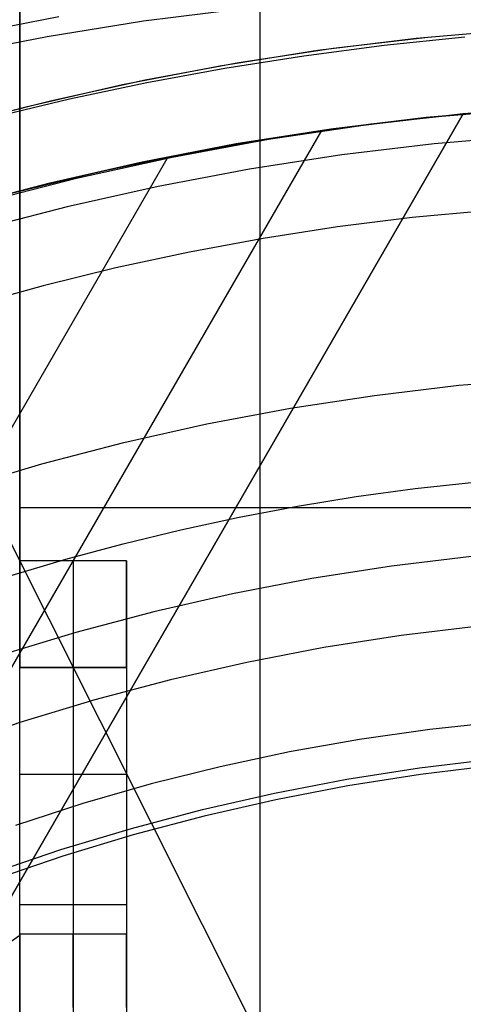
# Model space of a CAD drawing. Header units: millimetres. Extents: x 6049 to 7254, y -11340 to -10297.
# Tile 137 of 237: x 6639 to 6647, y -10645 to -10626. Entities that reach past the tile are written whole.
import ezdxf

# ---------------------------------------------------------------- set-up
doc = ezdxf.new("R2010")
doc.units = ezdxf.units.MM
doc.layers.add('luz', color=7, linetype='Continuous')

msp = doc.modelspace()

# ---------------------------------------------------------------- linework, layer by layer
at = {"color": 7, "true_color": 0xffffff}
for p, q in [((6643.16, -10622.596, 261.059), (6643.16, -10651.596, 261.059)), ((6638.66, -10643.614, 261.059), (6638.66, -10625.596, 261.059)), ((6638.66, -10625.596, 258.059), (6638.66, -10636.596, 258.059)), ((6638.66, -10635.596, 258.059), (6648.66, -10635.596, 258.059)), ((6638.66, -10636.596, 258.059), (6638.66, -10636.664, 258.058)), ((6640.66, -10636.596, 258.059), (6638.66, -10636.596, 258.059)), ((6639.66, -10636.596, 258.059), (6639.66, -10636.664, 258.058)), ((6640.66, -10636.596, 258.059), (6640.66, -10648.596, 258.059)), ((6640.66, -10636.664, 258.058), (6640.66, -10636.596, 258.059)), ((6638.66, -10636.664, 258.058), (6638.66, -10636.733, 258.055)), ((6638.66, -10636.733, 258.055), (6638.66, -10636.801, 258.049)), ((6639.66, -10636.664, 258.058), (6639.66, -10636.733, 258.055)), ((6639.66, -10636.733, 258.055), (6639.66, -10636.801, 258.049)), ((6640.66, -10636.733, 258.055), (6640.66, -10636.664, 258.058)), ((6640.66, -10636.801, 258.049), (6640.66, -10636.733, 258.055)), ((6638.66, -10636.801, 258.049), (6638.66, -10636.869, 258.041)), ((6638.66, -10636.869, 258.041), (6638.66, -10636.936, 258.03)), ((6638.66, -10636.936, 258.03), (6638.66, -10637.003, 258.018)), ((6639.66, -10636.801, 258.049), (6639.66, -10636.869, 258.041)), ((6639.66, -10636.869, 258.041), (6639.66, -10636.936, 258.03)), ((6639.66, -10636.936, 258.03), (6639.66, -10637.003, 258.018)), ((6640.66, -10636.869, 258.041), (6640.66, -10636.801, 258.049)), ((6640.66, -10636.936, 258.03), (6640.66, -10636.869, 258.041)), ((6640.66, -10637.003, 258.018), (6640.66, -10636.936, 258.03)), ((6638.66, -10637.003, 258.018), (6638.66, -10637.07, 258.003)), ((6638.66, -10637.07, 258.003), (6638.66, -10637.136, 257.985)), ((6638.66, -10637.136, 257.985), (6638.66, -10637.201, 257.966)), ((6639.66, -10637.003, 258.018), (6639.66, -10637.07, 258.003)), ((6639.66, -10637.07, 258.003), (6639.66, -10637.136, 257.985)), ((6639.66, -10637.136, 257.985), (6639.66, -10637.201, 257.966)), ((6640.66, -10637.07, 258.003), (6640.66, -10637.003, 258.018)), ((6640.66, -10637.136, 257.985), (6640.66, -10637.07, 258.003)), ((6640.66, -10637.201, 257.966), (6640.66, -10637.136, 257.985)), ((6638.66, -10637.201, 257.966), (6638.66, -10637.266, 257.944)), ((6638.66, -10637.266, 257.944), (6638.66, -10637.33, 257.92)), ((6638.66, -10637.33, 257.92), (6638.66, -10637.393, 257.894)), ((6639.66, -10637.201, 257.966), (6639.66, -10637.266, 257.944)), ((6639.66, -10637.266, 257.944), (6639.66, -10637.33, 257.92)), ((6639.66, -10637.33, 257.92), (6639.66, -10637.393, 257.894)), ((6640.66, -10637.266, 257.944), (6640.66, -10637.201, 257.966)), ((6640.66, -10637.33, 257.92), (6640.66, -10637.266, 257.944)), ((6640.66, -10637.393, 257.894), (6640.66, -10637.33, 257.92)), ((6638.66, -10637.393, 257.894), (6638.66, -10637.455, 257.866)), ((6638.66, -10637.455, 257.866), (6638.66, -10637.516, 257.835)), ((6638.66, -10637.516, 257.835), (6638.66, -10637.576, 257.803)), ((6639.66, -10637.393, 257.894), (6639.66, -10637.455, 257.866)), ((6639.66, -10637.455, 257.866), (6639.66, -10637.516, 257.835)), ((6639.66, -10637.516, 257.835), (6639.66, -10637.576, 257.803)), ((6640.66, -10637.455, 257.866), (6640.66, -10637.393, 257.894)), ((6640.66, -10637.516, 257.835), (6640.66, -10637.455, 257.866)), ((6640.66, -10637.576, 257.803), (6640.66, -10637.516, 257.835)), ((6638.66, -10637.576, 257.803), (6638.66, -10637.635, 257.768)), ((6638.66, -10637.635, 257.768), (6638.66, -10637.693, 257.732)), ((6638.66, -10637.693, 257.732), (6638.66, -10637.75, 257.693)), ((6639.66, -10637.576, 257.803), (6639.66, -10637.635, 257.768)), ((6639.66, -10637.635, 257.768), (6639.66, -10637.693, 257.732)), ((6639.66, -10637.693, 257.732), (6639.66, -10637.75, 257.693)), ((6640.66, -10637.635, 257.768), (6640.66, -10637.576, 257.803)), ((6640.66, -10637.693, 257.732), (6640.66, -10637.635, 257.768)), ((6640.66, -10637.75, 257.693), (6640.66, -10637.693, 257.732)), ((6638.66, -10637.75, 257.693), (6638.66, -10637.805, 257.653)), ((6638.66, -10637.805, 257.653), (6638.66, -10637.858, 257.611)), ((6638.66, -10637.858, 257.611), (6638.66, -10637.911, 257.567)), ((6639.66, -10637.75, 257.693), (6639.66, -10637.805, 257.653)), ((6639.66, -10637.805, 257.653), (6639.66, -10637.858, 257.611)), ((6639.66, -10637.858, 257.611), (6639.66, -10637.911, 257.567)), ((6640.66, -10637.805, 257.653), (6640.66, -10637.75, 257.693)), ((6640.66, -10637.858, 257.611), (6640.66, -10637.805, 257.653)), ((6640.66, -10637.911, 257.567), (6640.66, -10637.858, 257.611)), ((6638.66, -10637.911, 257.567), (6638.66, -10637.961, 257.521)), ((6638.66, -10637.961, 257.521), (6638.66, -10638.01, 257.474)), ((6638.66, -10638.01, 257.474), (6638.66, -10638.058, 257.425)), ((6638.66, -10638.058, 257.425), (6638.66, -10638.104, 257.374)), ((6639.66, -10637.911, 257.567), (6639.66, -10637.961, 257.521)), ((6639.66, -10637.961, 257.521), (6639.66, -10638.01, 257.474)), ((6639.66, -10638.01, 257.474), (6639.66, -10638.058, 257.425)), ((6639.66, -10638.058, 257.425), (6639.66, -10638.104, 257.374)), ((6640.66, -10637.961, 257.521), (6640.66, -10637.911, 257.567)), ((6640.66, -10638.01, 257.474), (6640.66, -10637.961, 257.521)), ((6640.66, -10638.058, 257.425), (6640.66, -10638.01, 257.474)), ((6640.66, -10638.104, 257.374), (6640.66, -10638.058, 257.425)), ((6638.66, -10638.104, 257.374), (6638.66, -10638.148, 257.322)), ((6638.66, -10638.148, 257.322), (6638.66, -10638.19, 257.268)), ((6638.66, -10638.19, 257.268), (6638.66, -10638.23, 257.213)), ((6638.66, -10638.23, 257.213), (6638.66, -10638.269, 257.156)), ((6639.66, -10638.104, 257.374), (6639.66, -10638.148, 257.322)), ((6639.66, -10638.148, 257.322), (6639.66, -10638.19, 257.268)), ((6639.66, -10638.19, 257.268), (6639.66, -10638.23, 257.213)), ((6639.66, -10638.23, 257.213), (6639.66, -10638.269, 257.156)), ((6640.66, -10638.148, 257.322), (6640.66, -10638.104, 257.374)), ((6640.66, -10638.19, 257.268), (6640.66, -10638.148, 257.322)), ((6640.66, -10638.23, 257.213), (6640.66, -10638.19, 257.268)), ((6640.66, -10638.269, 257.156), (6640.66, -10638.23, 257.213)), ((6638.66, -10638.269, 257.156), (6638.66, -10638.305, 257.099)), ((6638.66, -10638.305, 257.099), (6638.66, -10638.339, 257.04)), ((6638.66, -10638.339, 257.04), (6638.66, -10638.372, 256.98)), ((6638.66, -10638.372, 256.98), (6638.66, -10638.402, 256.918)), ((6638.66, -10638.402, 256.918), (6638.66, -10638.431, 256.856)), ((6638.66, -10638.431, 256.856), (6638.66, -10638.457, 256.793)), ((6639.66, -10638.269, 257.156), (6639.66, -10638.305, 257.099)), ((6639.66, -10638.305, 257.099), (6639.66, -10638.339, 257.04)), ((6639.66, -10638.339, 257.04), (6639.66, -10638.372, 256.98)), ((6639.66, -10638.372, 256.98), (6639.66, -10638.402, 256.918)), ((6639.66, -10638.402, 256.918), (6639.66, -10638.431, 256.856)), ((6639.66, -10638.431, 256.856), (6639.66, -10638.457, 256.793)), ((6640.66, -10638.305, 257.099), (6640.66, -10638.269, 257.156)), ((6640.66, -10638.339, 257.04), (6640.66, -10638.305, 257.099)), ((6640.66, -10638.372, 256.98), (6640.66, -10638.339, 257.04)), ((6640.66, -10638.402, 256.918), (6640.66, -10638.372, 256.98)), ((6640.66, -10638.431, 256.856), (6640.66, -10638.402, 256.918)), ((6640.66, -10638.457, 256.793), (6640.66, -10638.431, 256.856)), ((6638.66, -10638.457, 256.793), (6638.66, -10638.481, 256.729)), ((6638.66, -10638.481, 256.729), (6638.66, -10638.502, 256.664)), ((6638.66, -10638.502, 256.664), (6638.66, -10638.522, 256.599)), ((6638.66, -10638.522, 256.599), (6638.66, -10638.539, 256.533)), ((6638.66, -10638.539, 256.533), (6638.66, -10638.554, 256.466)), ((6638.66, -10638.554, 256.466), (6638.66, -10638.567, 256.399)), ((6638.66, -10638.567, 256.399), (6638.66, -10638.578, 256.332)), ((6638.66, -10638.578, 256.332), (6638.66, -10638.586, 256.264)), ((6638.66, -10638.586, 256.264), (6638.66, -10638.592, 256.196)), ((6638.66, -10638.592, 256.196), (6638.66, -10638.595, 256.128)), ((6638.66, -10638.595, 256.128), (6638.66, -10638.596, 256.059)), ((6638.66, -10638.597, 241.991), (6638.66, -10638.596, 242.059)), ((6638.66, -10638.596, 242.059), (6640.66, -10638.596, 242.059)), ((6638.66, -10638.596, 256.059), (6640.66, -10638.596, 256.059)), ((6638.66, -10638.596, 242.059), (6638.66, -10638.596, 256.059)), ((6640.66, -10638.596, 249.059), (6638.66, -10638.596, 249.059)), ((6638.66, -10638.601, 241.923), (6638.66, -10638.597, 241.991)), ((6638.66, -10638.607, 241.855), (6638.66, -10638.601, 241.923)), ((6638.66, -10638.615, 241.787), (6638.66, -10638.607, 241.855)), ((6638.66, -10638.625, 241.72), (6638.66, -10638.615, 241.787)), ((6638.66, -10638.638, 241.653), (6638.66, -10638.625, 241.72)), ((6639.66, -10638.457, 256.793), (6639.66, -10638.481, 256.729)), ((6639.66, -10638.481, 256.729), (6639.66, -10638.502, 256.664)), ((6639.66, -10638.502, 256.664), (6639.66, -10638.522, 256.599)), ((6639.66, -10638.522, 256.599), (6639.66, -10638.539, 256.533)), ((6639.66, -10638.539, 256.533), (6639.66, -10638.554, 256.466)), ((6639.66, -10638.554, 256.466), (6639.66, -10638.567, 256.399)), ((6639.66, -10638.567, 256.399), (6639.66, -10638.578, 256.332)), ((6639.66, -10638.578, 256.332), (6639.66, -10638.586, 256.264)), ((6639.66, -10638.586, 256.264), (6639.66, -10638.592, 256.196)), ((6639.66, -10638.592, 256.196), (6639.66, -10638.595, 256.128)), ((6639.66, -10638.595, 256.128), (6639.66, -10638.596, 256.059)), ((6639.66, -10638.596, 242.059), (6639.66, -10638.597, 241.991)), ((6639.66, -10638.596, 256.059), (6639.66, -10638.596, 242.059)), ((6639.66, -10638.597, 241.991), (6639.66, -10638.601, 241.923)), ((6639.66, -10638.601, 241.923), (6639.66, -10638.607, 241.855)), ((6639.66, -10638.607, 241.855), (6639.66, -10638.615, 241.787)), ((6639.66, -10638.615, 241.787), (6639.66, -10638.625, 241.72)), ((6639.66, -10638.625, 241.72), (6639.66, -10638.638, 241.653)), ((6640.66, -10638.481, 256.729), (6640.66, -10638.457, 256.793)), ((6640.66, -10638.502, 256.664), (6640.66, -10638.481, 256.729)), ((6640.66, -10638.522, 256.599), (6640.66, -10638.502, 256.664)), ((6640.66, -10638.539, 256.533), (6640.66, -10638.522, 256.599)), ((6640.66, -10638.554, 256.466), (6640.66, -10638.539, 256.533)), ((6640.66, -10638.567, 256.399), (6640.66, -10638.554, 256.466)), ((6640.66, -10638.578, 256.332), (6640.66, -10638.567, 256.399)), ((6640.66, -10638.586, 256.264), (6640.66, -10638.578, 256.332)), ((6640.66, -10638.592, 256.196), (6640.66, -10638.586, 256.264)), ((6640.66, -10638.595, 256.128), (6640.66, -10638.592, 256.196)), ((6640.66, -10638.596, 256.059), (6640.66, -10638.595, 256.128)), ((6640.66, -10638.596, 242.059), (6640.66, -10638.597, 241.991)), ((6640.66, -10638.596, 242.059), (6640.66, -10638.596, 256.059)), ((6640.66, -10638.597, 241.991), (6640.66, -10638.601, 241.923)), ((6640.66, -10638.601, 241.923), (6640.66, -10638.607, 241.855)), ((6640.66, -10638.607, 241.855), (6640.66, -10638.615, 241.787)), ((6640.66, -10638.615, 241.787), (6640.66, -10638.625, 241.72)), ((6640.66, -10638.625, 241.72), (6640.66, -10638.638, 241.653)), ((6638.66, -10638.653, 241.586), (6638.66, -10638.638, 241.653)), ((6638.66, -10638.67, 241.52), (6638.66, -10638.653, 241.586)), ((6638.66, -10638.69, 241.454), (6638.66, -10638.67, 241.52)), ((6638.66, -10638.712, 241.39), (6638.66, -10638.69, 241.454)), ((6638.66, -10638.736, 241.326), (6638.66, -10638.712, 241.39)), ((6638.66, -10638.762, 241.263), (6638.66, -10638.736, 241.326)), ((6638.66, -10638.79, 241.2), (6638.66, -10638.762, 241.263)), ((6638.66, -10638.82, 241.139), (6638.66, -10638.79, 241.2)), ((6639.66, -10638.638, 241.653), (6639.66, -10638.653, 241.586)), ((6639.66, -10638.653, 241.586), (6639.66, -10638.67, 241.52)), ((6639.66, -10638.67, 241.52), (6639.66, -10638.69, 241.454)), ((6639.66, -10638.69, 241.454), (6639.66, -10638.712, 241.39)), ((6639.66, -10638.712, 241.39), (6639.66, -10638.736, 241.326)), ((6639.66, -10638.736, 241.326), (6639.66, -10638.762, 241.263)), ((6639.66, -10638.762, 241.263), (6639.66, -10638.79, 241.2)), ((6639.66, -10638.79, 241.2), (6639.66, -10638.82, 241.139)), ((6640.66, -10638.638, 241.653), (6640.66, -10638.653, 241.586)), ((6640.66, -10638.653, 241.586), (6640.66, -10638.67, 241.52)), ((6640.66, -10638.67, 241.52), (6640.66, -10638.69, 241.454)), ((6640.66, -10638.69, 241.454), (6640.66, -10638.712, 241.39)), ((6640.66, -10638.712, 241.39), (6640.66, -10638.736, 241.326)), ((6640.66, -10638.736, 241.326), (6640.66, -10638.762, 241.263)), ((6640.66, -10638.762, 241.263), (6640.66, -10638.79, 241.2)), ((6640.66, -10638.79, 241.2), (6640.66, -10638.82, 241.139)), ((6638.66, -10638.853, 241.079), (6638.66, -10638.82, 241.139)), ((6638.66, -10638.887, 241.02), (6638.66, -10638.853, 241.079)), ((6638.66, -10638.924, 240.963), (6638.66, -10638.887, 241.02)), ((6638.66, -10638.962, 240.906), (6638.66, -10638.924, 240.963)), ((6638.66, -10639.003, 240.851), (6638.66, -10638.962, 240.906)), ((6639.66, -10638.82, 241.139), (6639.66, -10638.853, 241.079)), ((6639.66, -10638.853, 241.079), (6639.66, -10638.887, 241.02)), ((6639.66, -10638.887, 241.02), (6639.66, -10638.924, 240.963)), ((6639.66, -10638.924, 240.963), (6639.66, -10638.962, 240.906)), ((6639.66, -10638.962, 240.906), (6639.66, -10639.003, 240.851)), ((6640.66, -10638.82, 241.139), (6640.66, -10638.853, 241.079)), ((6640.66, -10638.853, 241.079), (6640.66, -10638.887, 241.02)), ((6640.66, -10638.887, 241.02), (6640.66, -10638.924, 240.963)), ((6640.66, -10638.924, 240.963), (6640.66, -10638.962, 240.906)), ((6640.66, -10638.962, 240.906), (6640.66, -10639.003, 240.851)), ((6638.66, -10639.045, 240.797), (6638.66, -10639.003, 240.851)), ((6638.66, -10639.089, 240.745), (6638.66, -10639.045, 240.797)), ((6638.66, -10639.134, 240.694), (6638.66, -10639.089, 240.745)), ((6638.66, -10639.182, 240.645), (6638.66, -10639.134, 240.694)), ((6639.66, -10639.003, 240.851), (6639.66, -10639.045, 240.797)), ((6639.66, -10639.045, 240.797), (6639.66, -10639.089, 240.745)), ((6639.66, -10639.089, 240.745), (6639.66, -10639.134, 240.694)), ((6639.66, -10639.134, 240.694), (6639.66, -10639.182, 240.645)), ((6640.66, -10639.003, 240.851), (6640.66, -10639.045, 240.797)), ((6640.66, -10639.045, 240.797), (6640.66, -10639.089, 240.745)), ((6640.66, -10639.089, 240.745), (6640.66, -10639.134, 240.694)), ((6640.66, -10639.134, 240.694), (6640.66, -10639.182, 240.645)), ((6638.66, -10639.231, 240.598), (6638.66, -10639.182, 240.645)), ((6638.66, -10639.282, 240.552), (6638.66, -10639.231, 240.598)), ((6638.66, -10639.334, 240.508), (6638.66, -10639.282, 240.552)), ((6638.66, -10639.388, 240.466), (6638.66, -10639.334, 240.508)), ((6639.66, -10639.182, 240.645), (6639.66, -10639.231, 240.598)), ((6639.66, -10639.231, 240.598), (6639.66, -10639.282, 240.552)), ((6639.66, -10639.282, 240.552), (6639.66, -10639.334, 240.508)), ((6639.66, -10639.334, 240.508), (6639.66, -10639.388, 240.466)), ((6640.66, -10639.182, 240.645), (6640.66, -10639.231, 240.598)), ((6640.66, -10639.231, 240.598), (6640.66, -10639.282, 240.552)), ((6640.66, -10639.282, 240.552), (6640.66, -10639.334, 240.508)), ((6640.66, -10639.334, 240.508), (6640.66, -10639.388, 240.466)), ((6638.66, -10639.443, 240.425), (6638.66, -10639.388, 240.466)), ((6638.66, -10639.499, 240.387), (6638.66, -10639.443, 240.425)), ((6638.66, -10639.557, 240.351), (6638.66, -10639.499, 240.387)), ((6639.66, -10639.388, 240.466), (6639.66, -10639.443, 240.425)), ((6639.66, -10639.443, 240.425), (6639.66, -10639.499, 240.387)), ((6639.66, -10639.499, 240.387), (6639.66, -10639.557, 240.351)), ((6640.66, -10639.388, 240.466), (6640.66, -10639.443, 240.425)), ((6640.66, -10639.443, 240.425), (6640.66, -10639.499, 240.387)), ((6640.66, -10639.499, 240.387), (6640.66, -10639.557, 240.351)), ((6638.66, -10639.616, 240.316), (6638.66, -10639.557, 240.351)), ((6638.66, -10639.676, 240.284), (6638.66, -10639.616, 240.316)), ((6638.66, -10639.737, 240.253), (6638.66, -10639.676, 240.284)), ((6639.66, -10639.557, 240.351), (6639.66, -10639.616, 240.316)), ((6639.66, -10639.616, 240.316), (6639.66, -10639.676, 240.284)), ((6639.66, -10639.676, 240.284), (6639.66, -10639.737, 240.253)), ((6640.66, -10639.557, 240.351), (6640.66, -10639.616, 240.316)), ((6640.66, -10639.616, 240.316), (6640.66, -10639.676, 240.284)), ((6640.66, -10639.676, 240.284), (6640.66, -10639.737, 240.253)), ((6638.66, -10639.799, 240.225), (6638.66, -10639.737, 240.253)), ((6638.66, -10639.862, 240.199), (6638.66, -10639.799, 240.225)), ((6638.66, -10639.926, 240.175), (6638.66, -10639.862, 240.199)), ((6639.66, -10639.737, 240.253), (6639.66, -10639.799, 240.225)), ((6639.66, -10639.799, 240.225), (6639.66, -10639.862, 240.199)), ((6639.66, -10639.862, 240.199), (6639.66, -10639.926, 240.175)), ((6640.66, -10639.737, 240.253), (6640.66, -10639.799, 240.225)), ((6640.66, -10639.799, 240.225), (6640.66, -10639.862, 240.199)), ((6640.66, -10639.862, 240.199), (6640.66, -10639.926, 240.175)), ((6638.66, -10639.991, 240.153), (6638.66, -10639.926, 240.175)), ((6638.66, -10640.057, 240.134), (6638.66, -10639.991, 240.153)), ((6638.66, -10640.123, 240.116), (6638.66, -10640.057, 240.134)), ((6639.66, -10639.926, 240.175), (6639.66, -10639.991, 240.153)), ((6639.66, -10639.991, 240.153), (6639.66, -10640.057, 240.134)), ((6639.66, -10640.057, 240.134), (6639.66, -10640.123, 240.116)), ((6640.66, -10639.926, 240.175), (6640.66, -10639.991, 240.153)), ((6640.66, -10639.991, 240.153), (6640.66, -10640.057, 240.134)), ((6640.66, -10640.057, 240.134), (6640.66, -10640.123, 240.116)), ((6638.66, -10640.118, 261.059), (6638.66, -10640.118, 240.117)), ((6638.66, -10640.189, 240.101), (6638.66, -10640.123, 240.116)), ((6638.66, -10640.256, 240.089), (6638.66, -10640.189, 240.101)), ((6638.66, -10640.324, 240.078), (6638.66, -10640.256, 240.089)), ((6639.66, -10640.123, 240.116), (6639.66, -10640.189, 240.101)), ((6639.66, -10640.189, 240.101), (6639.66, -10640.256, 240.089)), ((6639.66, -10640.256, 240.089), (6639.66, -10640.324, 240.078)), ((6640.66, -10640.123, 240.116), (6640.66, -10640.189, 240.101)), ((6640.66, -10640.189, 240.101), (6640.66, -10640.256, 240.089)), ((6640.66, -10640.256, 240.089), (6640.66, -10640.324, 240.078)), ((6638.66, -10640.392, 240.07), (6638.66, -10640.324, 240.078)), ((6638.66, -10640.46, 240.064), (6638.66, -10640.392, 240.07)), ((6638.66, -10640.528, 240.061), (6638.66, -10640.46, 240.064)), ((6639.66, -10640.324, 240.078), (6639.66, -10640.392, 240.07)), ((6639.66, -10640.392, 240.07), (6639.66, -10640.46, 240.064)), ((6639.66, -10640.46, 240.064), (6639.66, -10640.528, 240.061)), ((6640.66, -10640.324, 240.078), (6640.66, -10640.392, 240.07)), ((6640.66, -10640.392, 240.07), (6640.66, -10640.46, 240.064)), ((6640.66, -10640.46, 240.064), (6640.66, -10640.528, 240.061)), ((6638.66, -10640.596, 240.059), (6638.66, -10640.528, 240.061)), ((6638.66, -10645.481, 240.059), (6638.66, -10640.596, 240.059)), ((6638.66, -10640.596, 240.059), (6640.66, -10640.596, 240.059)), ((6639.66, -10640.528, 240.061), (6639.66, -10640.596, 240.059)), ((6639.66, -10640.596, 240.059), (6639.66, -10645.481, 240.059)), ((6640.66, -10640.528, 240.061), (6640.66, -10640.596, 240.059)), ((6640.66, -10640.596, 240.059), (6640.66, -10645.481, 240.059)), ((6638.66, -10643.039, 240.059), (6640.66, -10643.039, 240.059)), ((6640.66, -10643.596, 250.059), (6638.66, -10643.596, 250.059)), ((6638.66, -10643.596, 250.059), (6638.66, -10643.598, 250.146)), ((6638.66, -10643.598, 249.973), (6638.66, -10643.596, 250.059)), ((6638.66, -10643.598, 250.146), (6638.66, -10643.602, 250.232)), ((6638.66, -10643.602, 249.887), (6638.66, -10643.598, 249.973)), ((6638.66, -10643.602, 250.232), (6638.66, -10643.61, 250.318)), ((6638.66, -10643.61, 249.801), (6638.66, -10643.602, 249.887)), ((6638.66, -10643.61, 250.318), (6638.66, -10643.62, 250.404)), ((6638.66, -10643.62, 249.715), (6638.66, -10643.61, 249.801)), ((6639.66, -10643.598, 250.146), (6639.66, -10643.596, 250.059)), ((6639.66, -10643.596, 250.059), (6639.66, -10643.598, 249.973)), ((6639.66, -10643.602, 250.232), (6639.66, -10643.598, 250.146)), ((6639.66, -10643.598, 249.973), (6639.66, -10643.602, 249.887)), ((6639.66, -10643.61, 250.318), (6639.66, -10643.602, 250.232)), ((6639.66, -10643.602, 249.887), (6639.66, -10643.61, 249.801)), ((6639.66, -10643.62, 250.404), (6639.66, -10643.61, 250.318)), ((6639.66, -10643.61, 249.801), (6639.66, -10643.62, 249.715)), ((6640.66, -10643.598, 250.146), (6640.66, -10643.596, 250.059)), ((6640.66, -10643.596, 250.059), (6640.66, -10643.598, 249.973)), ((6640.66, -10643.602, 250.232), (6640.66, -10643.598, 250.146)), ((6640.66, -10643.598, 249.973), (6640.66, -10643.602, 249.887)), ((6640.66, -10643.61, 250.318), (6640.66, -10643.602, 250.232)), ((6640.66, -10643.602, 249.887), (6640.66, -10643.61, 249.801)), ((6640.66, -10643.62, 250.404), (6640.66, -10643.61, 250.318)), ((6640.66, -10643.61, 249.801), (6640.66, -10643.62, 249.715)), ((6622.939, -10654.618, 258.059), (6638.66, -10643.614, 258.059)), ((6622.939, -10654.618, 261.059), (6638.66, -10643.614, 261.059)), ((6638.66, -10643.614, 258.059), (6638.66, -10650.596, 258.059)), ((6638.66, -10643.614, 261.059), (6638.66, -10643.614, 258.059)), ((6638.66, -10643.62, 250.404), (6638.66, -10643.633, 250.489)), ((6638.66, -10643.633, 249.63), (6638.66, -10643.62, 249.715)), ((6638.66, -10643.633, 250.489), (6638.66, -10643.65, 250.574)), ((6638.66, -10643.65, 249.545), (6638.66, -10643.633, 249.63)), ((6638.66, -10643.65, 250.574), (6638.66, -10643.669, 250.658)), ((6638.66, -10643.669, 249.461), (6638.66, -10643.65, 249.545)), ((6638.66, -10643.669, 250.658), (6638.66, -10643.691, 250.741)), ((6638.66, -10643.691, 249.378), (6638.66, -10643.669, 249.461)), ((6638.66, -10643.691, 250.741), (6638.66, -10643.716, 250.824)), ((6638.66, -10643.716, 249.295), (6638.66, -10643.691, 249.378)), ((6638.66, -10643.716, 250.824), (6638.66, -10643.744, 250.905)), ((6638.66, -10643.744, 249.213), (6638.66, -10643.716, 249.295)), ((6638.66, -10643.744, 250.905), (6638.66, -10643.774, 250.986)), ((6638.66, -10643.774, 249.133), (6638.66, -10643.744, 249.213)), ((6638.66, -10643.774, 250.986), (6638.66, -10643.808, 251.066)), ((6638.66, -10643.808, 249.053), (6638.66, -10643.774, 249.133)), ((6639.66, -10643.633, 250.489), (6639.66, -10643.62, 250.404)), ((6639.66, -10643.62, 249.715), (6639.66, -10643.633, 249.63)), ((6639.66, -10643.65, 250.574), (6639.66, -10643.633, 250.489)), ((6639.66, -10643.633, 249.63), (6639.66, -10643.65, 249.545)), ((6639.66, -10643.669, 250.658), (6639.66, -10643.65, 250.574)), ((6639.66, -10643.65, 249.545), (6639.66, -10643.669, 249.461)), ((6639.66, -10643.691, 250.741), (6639.66, -10643.669, 250.658)), ((6639.66, -10643.669, 249.461), (6639.66, -10643.691, 249.378)), ((6639.66, -10643.716, 250.824), (6639.66, -10643.691, 250.741)), ((6639.66, -10643.691, 249.378), (6639.66, -10643.716, 249.295)), ((6639.66, -10643.744, 250.905), (6639.66, -10643.716, 250.824)), ((6639.66, -10643.716, 249.295), (6639.66, -10643.744, 249.213)), ((6639.66, -10643.774, 250.986), (6639.66, -10643.744, 250.905)), ((6639.66, -10643.744, 249.213), (6639.66, -10643.774, 249.133)), ((6639.66, -10643.808, 251.066), (6639.66, -10643.774, 250.986)), ((6639.66, -10643.774, 249.133), (6639.66, -10643.808, 249.053)), ((6640.66, -10643.633, 250.489), (6640.66, -10643.62, 250.404)), ((6640.66, -10643.62, 249.715), (6640.66, -10643.633, 249.63)), ((6640.66, -10643.65, 250.574), (6640.66, -10643.633, 250.489)), ((6640.66, -10643.633, 249.63), (6640.66, -10643.65, 249.545)), ((6640.66, -10643.669, 250.658), (6640.66, -10643.65, 250.574)), ((6640.66, -10643.65, 249.545), (6640.66, -10643.669, 249.461)), ((6640.66, -10643.691, 250.741), (6640.66, -10643.669, 250.658)), ((6640.66, -10643.669, 249.461), (6640.66, -10643.691, 249.378)), ((6640.66, -10643.716, 250.824), (6640.66, -10643.691, 250.741)), ((6640.66, -10643.691, 249.378), (6640.66, -10643.716, 249.295)), ((6640.66, -10643.744, 250.905), (6640.66, -10643.716, 250.824)), ((6640.66, -10643.716, 249.295), (6640.66, -10643.744, 249.213)), ((6640.66, -10643.774, 250.986), (6640.66, -10643.744, 250.905)), ((6640.66, -10643.744, 249.213), (6640.66, -10643.774, 249.133)), ((6640.66, -10643.808, 251.066), (6640.66, -10643.774, 250.986)), ((6640.66, -10643.774, 249.133), (6640.66, -10643.808, 249.053)), ((6638.66, -10643.808, 251.066), (6638.66, -10643.844, 251.144)), ((6638.66, -10643.844, 248.975), (6638.66, -10643.808, 249.053)), ((6638.66, -10643.844, 251.144), (6638.66, -10643.883, 251.221)), ((6638.66, -10643.883, 248.898), (6638.66, -10643.844, 248.975)), ((6638.66, -10643.883, 251.221), (6638.66, -10643.924, 251.297)), ((6638.66, -10643.924, 248.822), (6638.66, -10643.883, 248.898)), ((6638.66, -10643.924, 251.297), (6638.66, -10643.968, 251.371)), ((6638.66, -10643.968, 248.748), (6638.66, -10643.924, 248.822)), ((6638.66, -10643.968, 251.371), (6638.66, -10644.015, 251.444)), ((6638.66, -10644.015, 248.675), (6638.66, -10643.968, 248.748)), ((6639.66, -10643.844, 251.144), (6639.66, -10643.808, 251.066)), ((6639.66, -10643.808, 249.053), (6639.66, -10643.844, 248.975)), ((6639.66, -10643.883, 251.221), (6639.66, -10643.844, 251.144)), ((6639.66, -10643.844, 248.975), (6639.66, -10643.883, 248.898)), ((6639.66, -10643.924, 251.297), (6639.66, -10643.883, 251.221)), ((6639.66, -10643.883, 248.898), (6639.66, -10643.924, 248.822)), ((6639.66, -10643.968, 251.371), (6639.66, -10643.924, 251.297)), ((6639.66, -10643.924, 248.822), (6639.66, -10643.968, 248.748)), ((6639.66, -10644.015, 251.444), (6639.66, -10643.968, 251.371)), ((6639.66, -10643.968, 248.748), (6639.66, -10644.015, 248.675)), ((6640.66, -10643.844, 251.144), (6640.66, -10643.808, 251.066)), ((6640.66, -10643.808, 249.053), (6640.66, -10643.844, 248.975)), ((6640.66, -10643.883, 251.221), (6640.66, -10643.844, 251.144)), ((6640.66, -10643.844, 248.975), (6640.66, -10643.883, 248.898)), ((6640.66, -10643.924, 251.297), (6640.66, -10643.883, 251.221)), ((6640.66, -10643.883, 248.898), (6640.66, -10643.924, 248.822)), ((6640.66, -10643.968, 251.371), (6640.66, -10643.924, 251.297)), ((6640.66, -10643.924, 248.822), (6640.66, -10643.968, 248.748)), ((6640.66, -10644.015, 251.444), (6640.66, -10643.968, 251.371)), ((6640.66, -10643.968, 248.748), (6640.66, -10644.015, 248.675)), ((6638.66, -10644.015, 251.444), (6638.66, -10644.064, 251.515)), ((6638.66, -10644.064, 248.604), (6638.66, -10644.015, 248.675)), ((6638.66, -10644.064, 251.515), (6638.66, -10644.115, 251.584)), ((6638.66, -10644.115, 248.535), (6638.66, -10644.064, 248.604)), ((6638.66, -10644.115, 251.584), (6638.66, -10644.169, 251.652)), ((6638.66, -10644.169, 248.467), (6638.66, -10644.115, 248.535)), ((6639.66, -10644.064, 251.515), (6639.66, -10644.015, 251.444)), ((6639.66, -10644.015, 248.675), (6639.66, -10644.064, 248.604)), ((6639.66, -10644.115, 251.584), (6639.66, -10644.064, 251.515)), ((6639.66, -10644.064, 248.604), (6639.66, -10644.115, 248.535)), ((6639.66, -10644.169, 251.652), (6639.66, -10644.115, 251.584)), ((6639.66, -10644.115, 248.535), (6639.66, -10644.169, 248.467)), ((6640.66, -10644.064, 251.515), (6640.66, -10644.015, 251.444)), ((6640.66, -10644.015, 248.675), (6640.66, -10644.064, 248.604)), ((6640.66, -10644.115, 251.584), (6640.66, -10644.064, 251.515)), ((6640.66, -10644.064, 248.604), (6640.66, -10644.115, 248.535)), ((6640.66, -10644.169, 251.652), (6640.66, -10644.115, 251.584)), ((6640.66, -10644.115, 248.535), (6640.66, -10644.169, 248.467)), ((6638.66, -10644.169, 251.652), (6638.66, -10644.225, 251.717)), ((6638.66, -10644.225, 248.402), (6638.66, -10644.169, 248.467)), ((6638.66, -10644.225, 251.717), (6638.66, -10644.283, 251.781)), ((6638.66, -10644.283, 248.338), (6638.66, -10644.225, 248.402)), ((6638.66, -10644.283, 251.781), (6638.66, -10644.344, 251.842)), ((6638.66, -10644.344, 248.276), (6638.66, -10644.283, 248.338)), ((6638.66, -10644.344, 251.842), (6638.66, -10644.406, 251.902)), ((6638.66, -10644.406, 248.217), (6638.66, -10644.344, 248.276)), ((6639.66, -10644.225, 251.717), (6639.66, -10644.169, 251.652)), ((6639.66, -10644.169, 248.467), (6639.66, -10644.225, 248.402)), ((6639.66, -10644.283, 251.781), (6639.66, -10644.225, 251.717)), ((6639.66, -10644.225, 248.402), (6639.66, -10644.283, 248.338)), ((6639.66, -10644.344, 251.842), (6639.66, -10644.283, 251.781)), ((6639.66, -10644.283, 248.338), (6639.66, -10644.344, 248.276)), ((6639.66, -10644.406, 251.902), (6639.66, -10644.344, 251.842)), ((6639.66, -10644.344, 248.276), (6639.66, -10644.406, 248.217)), ((6640.66, -10644.225, 251.717), (6640.66, -10644.169, 251.652)), ((6640.66, -10644.169, 248.467), (6640.66, -10644.225, 248.402)), ((6640.66, -10644.283, 251.781), (6640.66, -10644.225, 251.717)), ((6640.66, -10644.225, 248.402), (6640.66, -10644.283, 248.338)), ((6640.66, -10644.344, 251.842), (6640.66, -10644.283, 251.781)), ((6640.66, -10644.283, 248.338), (6640.66, -10644.344, 248.276)), ((6640.66, -10644.406, 251.902), (6640.66, -10644.344, 251.842)), ((6640.66, -10644.344, 248.276), (6640.66, -10644.406, 248.217)), ((6638.66, -10644.406, 251.902), (6638.66, -10644.471, 251.959)), ((6638.66, -10644.471, 248.16), (6638.66, -10644.406, 248.217)), ((6638.66, -10644.471, 251.959), (6638.66, -10644.537, 252.014)), ((6638.66, -10644.537, 248.105), (6638.66, -10644.471, 248.16)), ((6639.66, -10644.471, 251.959), (6639.66, -10644.406, 251.902)), ((6639.66, -10644.406, 248.217), (6639.66, -10644.471, 248.16)), ((6639.66, -10644.537, 252.014), (6639.66, -10644.471, 251.959)), ((6639.66, -10644.471, 248.16), (6639.66, -10644.537, 248.105)), ((6640.66, -10644.471, 251.959), (6640.66, -10644.406, 251.902)), ((6640.66, -10644.406, 248.217), (6640.66, -10644.471, 248.16)), ((6640.66, -10644.537, 252.014), (6640.66, -10644.471, 251.959)), ((6640.66, -10644.471, 248.16), (6640.66, -10644.537, 248.105)), ((6638.66, -10644.537, 252.014), (6638.66, -10644.606, 252.067)), ((6638.66, -10644.606, 248.052), (6638.66, -10644.537, 248.105)), ((6638.66, -10644.606, 252.067), (6638.66, -10644.676, 252.117)), ((6638.66, -10644.676, 248.002), (6638.66, -10644.606, 248.052)), ((6638.66, -10644.676, 252.117), (6638.66, -10644.748, 252.165)), ((6638.66, -10644.748, 247.954), (6638.66, -10644.676, 248.002)), ((6639.66, -10644.606, 252.067), (6639.66, -10644.537, 252.014)), ((6639.66, -10644.537, 248.105), (6639.66, -10644.606, 248.052)), ((6639.66, -10644.676, 252.117), (6639.66, -10644.606, 252.067)), ((6639.66, -10644.606, 248.052), (6639.66, -10644.676, 248.002)), ((6639.66, -10644.748, 252.165), (6639.66, -10644.676, 252.117)), ((6639.66, -10644.676, 248.002), (6639.66, -10644.748, 247.954)), ((6640.66, -10644.606, 252.067), (6640.66, -10644.537, 252.014)), ((6640.66, -10644.537, 248.105), (6640.66, -10644.606, 248.052)), ((6640.66, -10644.596, 258.059), (6640.66, -10644.596, 252.059)), ((6640.66, -10644.596, 248.059), (6640.66, -10644.596, 240.059)), ((6640.66, -10644.676, 252.117), (6640.66, -10644.606, 252.067)), ((6640.66, -10644.606, 248.052), (6640.66, -10644.676, 248.002)), ((6640.66, -10644.748, 252.165), (6640.66, -10644.676, 252.117)), ((6640.66, -10644.676, 248.002), (6640.66, -10644.748, 247.954)), ((6638.66, -10644.748, 252.165), (6638.66, -10644.821, 252.21)), ((6638.66, -10644.821, 247.909), (6638.66, -10644.748, 247.954)), ((6638.66, -10644.821, 252.21), (6638.66, -10644.896, 252.253)), ((6638.66, -10644.896, 247.866), (6638.66, -10644.821, 247.909)), ((6638.66, -10644.896, 252.253), (6638.66, -10644.973, 252.293)), ((6638.66, -10644.973, 247.826), (6638.66, -10644.896, 247.866)), ((6639.66, -10644.821, 252.21), (6639.66, -10644.748, 252.165)), ((6639.66, -10644.748, 247.954), (6639.66, -10644.821, 247.909)), ((6639.66, -10644.896, 252.253), (6639.66, -10644.821, 252.21)), ((6639.66, -10644.821, 247.909), (6639.66, -10644.896, 247.866)), ((6639.66, -10644.973, 252.293), (6639.66, -10644.896, 252.253)), ((6639.66, -10644.896, 247.866), (6639.66, -10644.973, 247.826)), ((6640.66, -10644.821, 252.21), (6640.66, -10644.748, 252.165)), ((6640.66, -10644.748, 247.954), (6640.66, -10644.821, 247.909)), ((6640.66, -10644.896, 252.253), (6640.66, -10644.821, 252.21)), ((6640.66, -10644.821, 247.909), (6640.66, -10644.896, 247.866)), ((6640.66, -10644.973, 252.293), (6640.66, -10644.896, 252.253)), ((6640.66, -10644.896, 247.866), (6640.66, -10644.973, 247.826))]:
    msp.add_line(p, q, dxfattribs=at)
at = {"color": 8, "true_color": 0x7f7f7f}
for p, q in [((6640.983, -10626.473, 78.327), (6642.799, -10626.246, 78.582)), ((6637.599, -10626.74, 75.926), (6639.392, -10626.39, 76.203)), ((6639.177, -10626.761, 78.061), (6640.983, -10626.473, 78.327)), ((6637.384, -10627.111, 77.784), (6639.177, -10626.761, 78.061)), ((6646.093, -10626.804, 65.596), (6644.248, -10627.029, 65.596)), ((6646.307, -10626.782, 67.1), (6644.533, -10626.99, 67.1)), ((6646.307, -10626.782, 67.1), (6644.533, -10626.99, 67.1)), ((6647.005, -10626.774, 64.091), (6645.488, -10626.933, 64.091)), ((6647.005, -10626.774, 64.091), (6645.488, -10626.933, 64.091)), ((6647.945, -10626.643, 65.596), (6646.093, -10626.804, 65.596)), ((6648.088, -10626.633, 67.1), (6646.307, -10626.782, 67.1)), ((6648.088, -10626.633, 67.1), (6646.307, -10626.782, 67.1)), ((6644.533, -10626.99, 67.1), (6642.766, -10627.258, 67.1)), ((6644.533, -10626.99, 67.1), (6642.766, -10627.258, 67.1)), ((6645.488, -10626.933, 64.091), (6643.988, -10627.13, 64.091)), ((6645.488, -10626.933, 64.091), (6643.988, -10627.13, 64.091)), ((6644.248, -10627.029, 65.596), (6642.412, -10627.318, 65.596)), ((6643.988, -10627.13, 64.091), (6642.506, -10627.363, 64.091)), ((6643.988, -10627.13, 64.091), (6642.506, -10627.363, 64.091)), ((6642.412, -10627.318, 65.596), (6640.587, -10627.671, 65.596)), ((6642.766, -10627.258, 67.1), (6641.009, -10627.583, 67.1)), ((6642.766, -10627.258, 67.1), (6641.009, -10627.583, 67.1)), ((6642.506, -10627.363, 64.091), (6641.042, -10627.632, 64.091)), ((6642.506, -10627.363, 64.091), (6641.042, -10627.632, 64.091)), ((6640.587, -10627.671, 65.596), (6638.776, -10628.086, 65.596)), ((6641.009, -10627.583, 67.1), (6639.264, -10627.968, 67.1)), ((6641.009, -10627.583, 67.1), (6639.264, -10627.968, 67.1)), ((6641.042, -10627.632, 64.091), (6639.595, -10627.939, 64.091)), ((6641.042, -10627.632, 64.091), (6639.595, -10627.939, 64.091)), ((6638.776, -10628.086, 65.596), (6636.98, -10628.564, 65.596)), ((6639.264, -10627.968, 67.1), (6637.532, -10628.41, 67.1)), ((6639.264, -10627.968, 67.1), (6637.532, -10628.41, 67.1)), ((6639.595, -10627.939, 64.091), (6638.165, -10628.282, 64.091)), ((6639.595, -10627.939, 64.091), (6638.165, -10628.282, 64.091)), ((6648.532, -10628.099, 77.6), (6646.972, -10628.216, 77.6)), ((6608.226, -10695.325, 61.793), (6646.972, -10628.216, 79.683)), ((6608.226, -10695.325, 61.793), (6646.972, -10628.216, 79.683)), ((6646.972, -10628.216, 76.249), (6609.21, -10693.621, 58.813)), ((6646.972, -10628.216, 71.961), (6610.075, -10692.123, 54.924)), ((6646.972, -10628.216, 71.961), (6610.075, -10692.123, 54.924)), ((6644.489, -10628.501, 88.1), (6646.274, -10628.284, 88.1)), ((6644.489, -10628.501, 88.1), (6646.274, -10628.284, 88.1)), ((6646.277, -10628.284, 67.1), (6644.493, -10628.5, 67.1)), ((6646.277, -10628.284, 67.1), (6644.493, -10628.5, 67.1)), ((6646.972, -10628.216, 79.683), (6645.143, -10628.426, 79.43)), ((6646.972, -10628.216, 79.683), (6645.143, -10628.426, 79.43)), ((6645.242, -10628.404, 71.724), (6646.972, -10628.216, 71.961)), ((6645.242, -10628.404, 71.724), (6646.972, -10628.216, 71.961)), ((6646.274, -10628.284, 88.1), (6648.066, -10628.129, 88.1)), ((6646.274, -10628.284, 88.1), (6648.066, -10628.129, 88.1)), ((6648.068, -10628.129, 67.1), (6646.277, -10628.284, 67.1)), ((6648.068, -10628.129, 67.1), (6646.277, -10628.284, 67.1)), ((6646.972, -10628.216, 71.961), (6646.972, -10628.216, 79.683)), ((6646.972, -10628.216, 71.961), (6646.972, -10628.216, 79.683)), ((6645.143, -10628.426, 79.43), (6643.325, -10628.698, 79.166)), ((6645.143, -10628.426, 79.43), (6643.325, -10628.698, 79.166)), ((6643.522, -10628.649, 71.476), (6645.242, -10628.404, 71.724)), ((6643.522, -10628.649, 71.476), (6645.242, -10628.404, 71.724)), ((6644.314, -10628.525, 71.592), (6609.213, -10689.323, 55.385)), ((6641.811, -10628.949, 71.219), (6643.522, -10628.649, 71.476)), ((6641.811, -10628.949, 71.219), (6643.522, -10628.649, 71.476)), ((6642.713, -10628.779, 88.1), (6644.489, -10628.501, 88.1)), ((6642.713, -10628.779, 88.1), (6644.489, -10628.501, 88.1)), ((6644.493, -10628.5, 67.1), (6642.717, -10628.778, 67.1)), ((6644.493, -10628.5, 67.1), (6642.717, -10628.778, 67.1)), ((6648.169, -10628.626, 62.1), (6646.429, -10628.775, 62.1)), ((6648.169, -10628.626, 62.1), (6646.429, -10628.775, 62.1)), ((6640.947, -10629.118, 88.1), (6642.713, -10628.779, 88.1)), ((6640.947, -10629.118, 88.1), (6642.713, -10628.779, 88.1)), ((6642.717, -10628.778, 67.1), (6640.952, -10629.117, 67.1)), ((6642.717, -10628.778, 67.1), (6640.952, -10629.117, 67.1)), ((6643.325, -10628.698, 79.166), (6641.518, -10629.031, 78.89)), ((6643.325, -10628.698, 79.166), (6641.518, -10629.031, 78.89)), ((6646.429, -10628.775, 62.1), (6644.695, -10628.983, 62.1)), ((6646.429, -10628.775, 62.1), (6644.695, -10628.983, 62.1)), ((6605.091, -10691.978, 62.1), (6641.442, -10629.017, 78.884)), ((6640.113, -10629.306, 70.951), (6641.811, -10628.949, 71.219)), ((6640.113, -10629.306, 70.951), (6641.811, -10628.949, 71.219)), ((6644.695, -10628.983, 62.1), (6642.969, -10629.249, 62.1)), ((6644.695, -10628.983, 62.1), (6642.969, -10629.249, 62.1)), ((6639.193, -10629.519, 88.1), (6640.947, -10629.118, 88.1)), ((6639.193, -10629.519, 88.1), (6640.947, -10629.118, 88.1)), ((6640.952, -10629.117, 67.1), (6639.2, -10629.517, 67.1)), ((6640.952, -10629.117, 67.1), (6639.2, -10629.517, 67.1)), ((6641.518, -10629.031, 78.89), (6639.725, -10629.426, 78.604)), ((6641.518, -10629.031, 78.89), (6639.725, -10629.426, 78.604)), ((6638.429, -10629.717, 70.675), (6640.113, -10629.306, 70.951)), ((6638.429, -10629.717, 70.675), (6640.113, -10629.306, 70.951)), ((6642.969, -10629.249, 62.1), (6641.253, -10629.574, 62.1)), ((6642.969, -10629.249, 62.1), (6641.253, -10629.574, 62.1)), ((6637.455, -10629.979, 88.1), (6639.193, -10629.519, 88.1)), ((6637.455, -10629.979, 88.1), (6639.193, -10629.519, 88.1)), ((6639.2, -10629.517, 67.1), (6637.462, -10629.977, 67.1)), ((6639.2, -10629.517, 67.1), (6637.462, -10629.977, 67.1)), ((6639.725, -10629.426, 78.604), (6637.949, -10629.882, 78.308)), ((6639.725, -10629.426, 78.604), (6637.949, -10629.882, 78.308)), ((6641.253, -10629.574, 62.1), (6639.549, -10629.956, 62.1)), ((6641.253, -10629.574, 62.1), (6639.549, -10629.956, 62.1)), ((6639.549, -10629.956, 62.1), (6637.858, -10630.395, 62.1)), ((6639.549, -10629.956, 62.1), (6637.858, -10630.395, 62.1)), ((6647.42, -10630.028, 103.064), (6646.015, -10630.16, 103.064)), ((6647.42, -10630.028, 103.064), (6646.015, -10630.16, 103.064)), ((6646.015, -10630.16, 103.064), (6644.617, -10630.334, 103.064)), ((6646.015, -10630.16, 103.064), (6644.617, -10630.334, 103.064)), ((6644.617, -10630.334, 103.064), (6643.224, -10630.55, 103.064)), ((6644.617, -10630.334, 103.064), (6643.224, -10630.55, 103.064)), ((6643.224, -10630.55, 103.064), (6641.84, -10630.806, 103.064)), ((6643.224, -10630.55, 103.064), (6641.84, -10630.806, 103.064)), ((6641.84, -10630.806, 103.064), (6640.464, -10631.104, 103.064)), ((6641.84, -10630.806, 103.064), (6640.464, -10631.104, 103.064)), ((6640.464, -10631.104, 103.064), (6639.098, -10631.441, 103.064)), ((6640.464, -10631.104, 103.064), (6639.098, -10631.441, 103.064)), ((6639.098, -10631.441, 103.064), (6637.742, -10631.817, 103.064)), ((6639.098, -10631.441, 103.064), (6637.742, -10631.817, 103.064)), ((6646.889, -10633.304, 62.1), (6648.476, -10633.169, 62.1)), ((6646.889, -10633.304, 62.1), (6648.476, -10633.169, 62.1)), ((6645.307, -10633.493, 62.1), (6646.889, -10633.304, 62.1)), ((6645.307, -10633.493, 62.1), (6646.889, -10633.304, 62.1)), ((6643.733, -10633.734, 62.1), (6645.307, -10633.493, 62.1)), ((6643.733, -10633.734, 62.1), (6645.307, -10633.493, 62.1)), ((6642.168, -10634.029, 62.1), (6643.733, -10633.734, 62.1)), ((6642.168, -10634.029, 62.1), (6643.733, -10633.734, 62.1)), ((6640.613, -10634.377, 62.1), (6642.168, -10634.029, 62.1)), ((6640.613, -10634.377, 62.1), (6642.168, -10634.029, 62.1)), ((6639.072, -10634.777, 62.1), (6640.613, -10634.377, 62.1)), ((6639.072, -10634.777, 62.1), (6640.613, -10634.377, 62.1)), ((6637.544, -10635.23, 62.1), (6639.072, -10634.777, 62.1)), ((6637.544, -10635.23, 62.1), (6639.072, -10634.777, 62.1)), ((6646.074, -10635.24, 60.689), (6647.185, -10635.119, 60.689)), ((6646.074, -10635.24, 60.689), (6647.185, -10635.119, 60.689)), ((6644.968, -10635.39, 60.689), (6646.074, -10635.24, 60.689)), ((6644.968, -10635.39, 60.689), (6646.074, -10635.24, 60.689)), ((6643.867, -10635.569, 60.689), (6644.968, -10635.39, 60.689)), ((6643.867, -10635.569, 60.689), (6644.968, -10635.39, 60.689)), ((6642.771, -10635.777, 60.689), (6643.867, -10635.569, 60.689)), ((6642.771, -10635.777, 60.689), (6643.867, -10635.569, 60.689)), ((6641.682, -10636.012, 60.689), (6642.771, -10635.777, 60.689)), ((6641.682, -10636.012, 60.689), (6642.771, -10635.777, 60.689)), ((6640.599, -10636.275, 60.689), (6641.682, -10636.012, 60.689)), ((6640.599, -10636.275, 60.689), (6641.682, -10636.012, 60.689)), ((6639.523, -10636.566, 60.689), (6640.599, -10636.275, 60.689)), ((6639.523, -10636.566, 60.689), (6640.599, -10636.275, 60.689)), ((6638.455, -10636.884, 60.689), (6639.523, -10636.566, 60.689)), ((6638.455, -10636.884, 60.689), (6639.523, -10636.566, 60.689)), ((6647.13, -10636.513, 105.1), (6645.628, -10636.695, 105.1)), ((6647.13, -10636.513, 105.1), (6645.628, -10636.695, 105.1)), ((6645.628, -10636.695, 105.1), (6644.134, -10636.929, 105.1)), ((6645.628, -10636.695, 105.1), (6644.134, -10636.929, 105.1)), ((6644.134, -10636.929, 105.1), (6642.648, -10637.215, 105.1)), ((6644.134, -10636.929, 105.1), (6642.648, -10637.215, 105.1)), ((6642.648, -10637.215, 105.1), (6641.173, -10637.551, 105.1)), ((6642.648, -10637.215, 105.1), (6641.173, -10637.551, 105.1)), ((6641.173, -10637.551, 105.1), (6639.711, -10637.939, 105.1)), ((6641.173, -10637.551, 105.1), (6639.711, -10637.939, 105.1)), ((6647.265, -10637.818, 52.515), (6645.809, -10637.995, 52.515)), ((6647.265, -10637.818, 52.515), (6645.809, -10637.995, 52.515)), ((6639.711, -10637.939, 105.1), (6638.263, -10638.376, 105.1)), ((6639.711, -10637.939, 105.1), (6638.263, -10638.376, 105.1)), ((6645.809, -10637.995, 52.515), (6644.359, -10638.222, 52.515)), ((6645.809, -10637.995, 52.515), (6644.359, -10638.222, 52.515)), ((6644.359, -10638.222, 52.515), (6642.918, -10638.499, 52.515)), ((6644.359, -10638.222, 52.515), (6642.918, -10638.499, 52.515)), ((6642.918, -10638.499, 52.515), (6641.487, -10638.825, 52.515)), ((6642.918, -10638.499, 52.515), (6641.487, -10638.825, 52.515)), ((6641.487, -10638.825, 52.515), (6640.069, -10639.201, 52.515)), ((6641.487, -10638.825, 52.515), (6640.069, -10639.201, 52.515)), ((6640.069, -10639.201, 52.515), (6638.664, -10639.626, 52.515)), ((6640.069, -10639.201, 52.515), (6638.664, -10639.626, 52.515)), ((6638.664, -10639.626, 52.515), (6637.275, -10640.098, 52.515)), ((6638.664, -10639.626, 52.515), (6637.275, -10640.098, 52.515)), ((6647.671, -10639.618, 51.1), (6646.347, -10639.759, 51.1)), ((6647.671, -10639.618, 51.1), (6646.347, -10639.759, 51.1)), ((6646.347, -10639.759, 51.1), (6645.029, -10639.947, 51.1)), ((6646.347, -10639.759, 51.1), (6645.029, -10639.947, 51.1)), ((6645.029, -10639.947, 51.1), (6643.718, -10640.179, 51.1)), ((6645.029, -10639.947, 51.1), (6643.718, -10640.179, 51.1)), ((6643.718, -10640.179, 51.1), (6642.416, -10640.457, 51.1)), ((6643.718, -10640.179, 51.1), (6642.416, -10640.457, 51.1)), ((6642.416, -10640.457, 51.1), (6641.125, -10640.779, 51.1)), ((6642.416, -10640.457, 51.1), (6641.125, -10640.779, 51.1)), ((6646.154, -10640.477, 199.6), (6647.524, -10640.311, 199.6)), ((6646.154, -10640.477, 199.6), (6647.524, -10640.311, 199.6)), ((6647.537, -10640.435, 200.6), (6646.171, -10640.601, 200.6)), ((6647.537, -10640.435, 200.6), (6646.171, -10640.601, 200.6)), ((6644.789, -10640.691, 199.6), (6646.154, -10640.477, 199.6)), ((6644.789, -10640.691, 199.6), (6646.154, -10640.477, 199.6)), ((6646.171, -10640.601, 200.6), (6644.811, -10640.814, 200.6)), ((6646.171, -10640.601, 200.6), (6644.811, -10640.814, 200.6)), ((6641.125, -10640.779, 51.1), (6639.845, -10641.146, 51.1)), ((6641.125, -10640.779, 51.1), (6639.845, -10641.146, 51.1)), ((6643.433, -10640.951, 199.6), (6644.789, -10640.691, 199.6)), ((6643.433, -10640.951, 199.6), (6644.789, -10640.691, 199.6)), ((6644.811, -10640.814, 200.6), (6643.459, -10641.074, 200.6)), ((6644.811, -10640.814, 200.6), (6643.459, -10641.074, 200.6)), ((6642.087, -10641.258, 199.6), (6643.433, -10640.951, 199.6)), ((6642.087, -10641.258, 199.6), (6643.433, -10640.951, 199.6)), ((6639.845, -10641.146, 51.1), (6638.579, -10641.556, 51.1)), ((6639.845, -10641.146, 51.1), (6638.579, -10641.556, 51.1)), ((6643.459, -10641.074, 200.6), (6642.117, -10641.38, 200.6)), ((6643.459, -10641.074, 200.6), (6642.117, -10641.38, 200.6)), ((6640.752, -10641.612, 199.6), (6642.087, -10641.258, 199.6)), ((6640.752, -10641.612, 199.6), (6642.087, -10641.258, 199.6)), ((6642.117, -10641.38, 200.6), (6640.787, -10641.733, 200.6)), ((6642.117, -10641.38, 200.6), (6640.787, -10641.733, 200.6)), ((6639.43, -10642.011, 199.6), (6640.752, -10641.612, 199.6)), ((6639.43, -10642.011, 199.6), (6640.752, -10641.612, 199.6)), ((6640.787, -10641.733, 200.6), (6639.469, -10642.131, 200.6)), ((6640.787, -10641.733, 200.6), (6639.469, -10642.131, 200.6)), ((6638.123, -10642.456, 199.6), (6639.43, -10642.011, 199.6)), ((6638.123, -10642.456, 199.6), (6639.43, -10642.011, 199.6)), ((6639.469, -10642.131, 200.6), (6638.166, -10642.574, 200.6)), ((6639.469, -10642.131, 200.6), (6638.166, -10642.574, 200.6))]:
    msp.add_line(p, q, dxfattribs=at)
at = {"layer": 'luz', "color": 254, "true_color": 0xcad1ee}
for p, q in [((6590.973, -10541.555, -31.05), (6726.446, -10811.563, -31.05)), ((6590.973, -10541.555, -32.55), (6726.446, -10811.563, -32.55))]:
    msp.add_line(p, q, dxfattribs=at)

doc.saveas('drawing.dxf')
